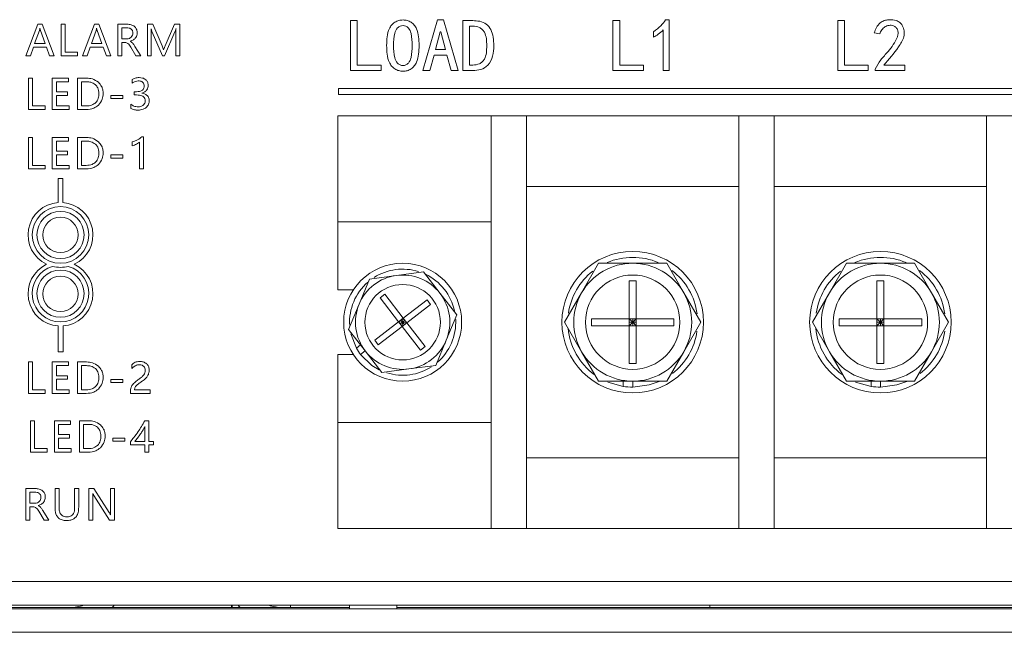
# Model space of a CAD drawing. Header units: millimetres. Extents: x 4100 to 4693, y 1813 to 3018.
# Tile 23 of 29: x 4454 to 4537, y 1979 to 2031. Entities that reach past the tile are written whole.
import ezdxf

# ---------------------------------------------------------------- set-up
doc = ezdxf.new("R2010")
doc.units = ezdxf.units.MM

msp = doc.modelspace()

# ---------------------------------------------------------------- linework, layer by layer
at = {"color": 0, "linetype": 'ByBlock', "lineweight": 5}
for p, q in [((4455.128, 2030.178), (4454.114, 2027.509)), ((4455.495, 2030.178), (4455.128, 2030.178)), ((4456.508, 2027.509), (4455.495, 2030.178)), ((4457.101, 2030.178), (4457.101, 2027.509)), ((4457.444, 2030.178), (4457.101, 2030.178)), ((4457.444, 2027.815), (4457.444, 2030.178)), ((4459.933, 2030.178), (4458.919, 2027.509)), ((4460.3, 2030.178), (4459.933, 2030.178)), ((4461.313, 2027.509), (4460.3, 2030.178)), ((4461.906, 2030.178), (4461.906, 2027.509)), ((4462.716, 2030.178), (4461.906, 2030.178)), ((4462.659, 2029.876), (4462.249, 2029.876)), ((4462.249, 2029.876), (4462.249, 2028.934)), ((4464.409, 2030.178), (4464.409, 2027.509)), ((4464.875, 2030.178), (4464.409, 2030.178)), ((4465.659, 2028.348), (4464.875, 2030.178)), ((4466.714, 2030.178), (4465.915, 2028.356)), ((4467.156, 2030.178), (4466.714, 2030.178)), ((4467.156, 2027.509), (4467.156, 2030.178)), ((4481.639, 2030.493), (4482.21, 2030.493)), ((4481.639, 2026.249), (4481.639, 2030.493)), ((4482.21, 2030.493), (4482.21, 2026.72)), ((4487.77, 2026.249), (4489.011, 2030.543)), ((4489.011, 2030.543), (4489.507, 2030.543)), ((4489.507, 2030.543), (4490.748, 2026.249)), ((4491.145, 2026.249), (4491.145, 2030.493)), ((4491.145, 2030.493), (4491.989, 2030.493)), ((4491.716, 2030.021), (4491.716, 2026.72)), ((4491.989, 2030.021), (4491.716, 2030.021)), ((4503.878, 2026.249), (4503.878, 2030.493)), ((4503.878, 2030.493), (4504.449, 2030.493)), ((4504.449, 2030.493), (4504.449, 2026.72)), ((4508.346, 2030.543), (4508.644, 2030.543)), ((4508.644, 2030.543), (4508.644, 2026.273)), ((4522.941, 2030.493), (4523.512, 2030.493)), ((4522.941, 2026.249), (4522.941, 2030.493)), ((4523.512, 2030.493), (4523.512, 2026.72)), ((4455.257, 2029.651), (4454.858, 2028.541)), ((4455.308, 2029.837), (4455.299, 2029.837)), ((4455.751, 2028.541), (4455.349, 2029.651)), ((4460.061, 2029.651), (4459.663, 2028.541)), ((4460.113, 2029.837), (4460.104, 2029.837)), ((4460.556, 2028.541), (4460.154, 2029.651)), ((4464.72, 2029.802), (4464.731, 2029.802)), ((4464.738, 2027.509), (4464.738, 2029.261)), ((4464.81, 2029.518), (4465.685, 2027.509)), ((4465.876, 2027.509), (4466.753, 2029.533)), ((4466.815, 2029.277), (4466.815, 2027.509)), ((4466.832, 2029.802), (4466.84, 2029.802)), ((4489.234, 2029.55), (4488.837, 2028.036)), ((4489.284, 2029.55), (4489.234, 2029.55)), ((4489.681, 2028.036), (4489.284, 2029.55)), ((4507.329, 2029.078), (4507.329, 2029.55)), ((4508.148, 2026.273), (4508.148, 2029.699)), ((4526.49, 2029.376), (4526.019, 2029.45)), ((4454.494, 2027.509), (4454.75, 2028.24)), ((4454.75, 2028.24), (4455.857, 2028.24)), ((4454.858, 2028.541), (4455.751, 2028.541)), ((4455.857, 2028.24), (4456.129, 2027.509)), ((4459.299, 2027.509), (4459.555, 2028.24)), ((4459.555, 2028.24), (4460.662, 2028.24)), ((4459.663, 2028.541), (4460.556, 2028.541)), ((4460.662, 2028.24), (4460.934, 2027.509)), ((4462.249, 2028.934), (4462.654, 2028.934)), ((4462.249, 2027.509), (4462.249, 2028.632)), ((4462.249, 2028.632), (4462.497, 2028.632)), ((4462.953, 2028.736), (4462.953, 2028.745)), ((4463.001, 2028.25), (4463.442, 2027.509)), ((4463.847, 2027.509), (4463.35, 2028.308)), ((4454.114, 2027.509), (4454.494, 2027.509)), ((4456.129, 2027.509), (4456.508, 2027.509)), ((4457.101, 2027.509), (4458.503, 2027.509)), ((4458.503, 2027.815), (4457.444, 2027.815)), ((4458.503, 2027.509), (4458.503, 2027.815)), ((4458.919, 2027.509), (4459.299, 2027.509)), ((4460.934, 2027.509), (4461.313, 2027.509)), ((4461.906, 2027.509), (4462.249, 2027.509)), ((4463.442, 2027.509), (4463.847, 2027.509)), ((4464.409, 2027.509), (4464.738, 2027.509)), ((4465.685, 2027.509), (4465.876, 2027.509)), ((4465.79, 2028.021), (4465.778, 2028.021)), ((4466.815, 2027.509), (4467.156, 2027.509)), ((4488.713, 2027.564), (4488.365, 2026.249)), ((4489.805, 2027.564), (4488.713, 2027.564)), ((4488.837, 2028.036), (4489.681, 2028.036)), ((4490.153, 2026.249), (4489.805, 2027.564)), ((4482.21, 2026.72), (4484.22, 2026.72)), ((4484.22, 2026.72), (4484.22, 2026.249)), ((4491.716, 2026.72), (4491.989, 2026.72)), ((4504.449, 2026.72), (4506.46, 2026.72)), ((4506.46, 2026.72), (4506.46, 2026.249)), ((4523.512, 2026.72), (4525.522, 2026.72)), ((4525.522, 2026.72), (4525.522, 2026.249)), ((4526.838, 2026.72), (4528.625, 2026.72)), ((4528.625, 2026.72), (4528.625, 2026.273)), ((4484.22, 2026.249), (4481.639, 2026.249)), ((4488.365, 2026.249), (4487.77, 2026.249)), ((4490.748, 2026.249), (4490.153, 2026.249)), ((4491.989, 2026.249), (4491.145, 2026.249)), ((4506.46, 2026.249), (4503.878, 2026.249)), ((4508.644, 2026.273), (4508.148, 2026.273)), ((4525.522, 2026.249), (4522.941, 2026.249)), ((4526.118, 2026.273), (4526.118, 2026.373)), ((4528.625, 2026.273), (4526.118, 2026.273)), ((4454.686, 2025.613), (4454.343, 2025.613)), ((4454.343, 2025.613), (4454.343, 2022.945)), ((4454.686, 2023.25), (4454.686, 2025.613)), ((4456.355, 2025.613), (4456.355, 2022.945)), ((4457.725, 2025.613), (4456.355, 2025.613)), ((4456.698, 2025.307), (4457.725, 2025.307)), ((4456.698, 2024.452), (4456.698, 2025.307)), ((4457.725, 2025.307), (4457.725, 2025.613)), ((4458.496, 2025.613), (4458.496, 2022.945)), ((4459.255, 2025.613), (4458.496, 2025.613)), ((4459.241, 2025.307), (4458.84, 2025.307)), ((4458.84, 2025.307), (4458.84, 2023.25)), ((4463.117, 2025.506), (4463.117, 2025.188)), ((4457.65, 2024.452), (4456.698, 2024.452)), ((4456.698, 2023.25), (4456.698, 2024.147)), ((4456.698, 2024.147), (4457.65, 2024.147)), ((4457.65, 2024.147), (4457.65, 2024.452)), ((4461.307, 2024.132), (4461.307, 2023.871)), ((4462.319, 2024.132), (4461.307, 2024.132)), ((4462.319, 2023.871), (4462.319, 2024.132)), ((4463.282, 2024.462), (4463.282, 2024.183)), ((4463.493, 2024.462), (4463.282, 2024.462)), ((4463.282, 2024.183), (4463.504, 2024.183)), ((4463.947, 2024.336), (4463.947, 2024.343)), ((4593.538, 2024.725), (4480.621, 2024.725)), ((4480.621, 2024.725), (4480.621, 2024.225)), ((4480.621, 2024.225), (4593.538, 2024.225)), ((4455.745, 2023.25), (4454.686, 2023.25)), ((4455.745, 2022.945), (4455.745, 2023.25)), ((4457.785, 2023.25), (4456.698, 2023.25)), ((4457.785, 2022.945), (4457.785, 2023.25)), ((4458.84, 2023.25), (4459.226, 2023.25)), ((4461.307, 2023.871), (4462.319, 2023.871)), ((4463.014, 2023.391), (4463.014, 2023.041)), ((4454.343, 2022.945), (4455.745, 2022.945)), ((4456.355, 2022.945), (4457.785, 2022.945)), ((4458.496, 2022.945), (4459.228, 2022.945)), ((4480.553, 2013.412), (4480.553, 2022.412)), ((4480.553, 2022.412), (4496.553, 2022.412)), ((4496.553, 2022.412), (4493.553, 2022.412)), ((4493.553, 1987.412), (4493.553, 2022.412)), ((4496.553, 1987.412), (4496.553, 2022.412)), ((4496.553, 2022.412), (4514.553, 2022.412)), ((4517.553, 2022.412), (4514.553, 2022.412)), ((4514.553, 1987.412), (4514.553, 2022.412)), ((4517.553, 1987.412), (4517.553, 2022.412)), ((4517.553, 2022.412), (4535.553, 2022.412)), ((4538.553, 2022.412), (4535.553, 2022.412)), ((4535.553, 1987.412), (4535.553, 2022.412)), ((4454.686, 2020.575), (4454.343, 2020.575)), ((4454.343, 2020.575), (4454.343, 2017.907)), ((4454.686, 2018.212), (4454.686, 2020.575)), ((4457.725, 2020.575), (4456.355, 2020.575)), ((4456.355, 2020.575), (4456.355, 2017.907)), ((4456.698, 2020.269), (4457.725, 2020.269)), ((4456.698, 2019.414), (4456.698, 2020.269)), ((4457.725, 2020.269), (4457.725, 2020.575)), ((4458.496, 2020.575), (4458.496, 2017.907)), ((4459.255, 2020.575), (4458.496, 2020.575)), ((4459.241, 2020.269), (4458.84, 2020.269)), ((4458.84, 2020.269), (4458.84, 2018.212)), ((4463.133, 2020.204), (4463.133, 2019.874)), ((4463.747, 2020.189), (4463.747, 2017.907)), ((4464.08, 2020.634), (4463.954, 2020.634)), ((4464.08, 2017.907), (4464.08, 2020.634)), ((4457.65, 2019.414), (4456.698, 2019.414)), ((4456.698, 2018.212), (4456.698, 2019.109)), ((4456.698, 2019.109), (4457.65, 2019.109)), ((4457.65, 2019.109), (4457.65, 2019.414)), ((4461.307, 2019.094), (4461.307, 2018.833)), ((4462.319, 2019.094), (4461.307, 2019.094)), ((4462.319, 2018.833), (4462.319, 2019.094)), ((4455.745, 2018.212), (4454.686, 2018.212)), ((4455.745, 2017.907), (4455.745, 2018.212)), ((4457.785, 2018.212), (4456.698, 2018.212)), ((4457.785, 2017.907), (4457.785, 2018.212)), ((4458.84, 2018.212), (4459.226, 2018.212)), ((4461.307, 2018.833), (4462.319, 2018.833)), ((4454.343, 2017.907), (4455.745, 2017.907)), ((4456.355, 2017.907), (4457.785, 2017.907)), ((4458.496, 2017.907), (4459.228, 2017.907)), ((4463.747, 2017.907), (4464.08, 2017.907)), ((4456.842, 2017.104), (4456.842, 2015.054)), ((4457.242, 2017.104), (4456.842, 2017.104)), ((4457.242, 2015.055), (4457.242, 2017.104)), ((4514.553, 2016.412), (4496.553, 2016.412)), ((4535.553, 2016.412), (4517.553, 2016.412)), ((4493.553, 2013.412), (4480.553, 2013.412)), ((4480.553, 2007.662), (4480.553, 2013.412)), ((4493.553, 2013.412), (4493.553, 1996.412)), ((4501.223, 2007.412), (4502.666, 2009.912)), ((4502.666, 2009.912), (4505.553, 2009.912)), ((4505.553, 2009.912), (4508.44, 2009.912)), ((4508.44, 2009.912), (4509.883, 2007.412)), ((4522.223, 2007.412), (4523.666, 2009.912)), ((4523.666, 2009.912), (4526.553, 2009.912)), ((4526.553, 2009.912), (4529.44, 2009.912)), ((4529.44, 2009.912), (4530.883, 2007.412)), ((4485.522, 2008.876), (4487.811, 2009.183)), ((4487.811, 2009.183), (4489.221, 2007.353)), ((4482.354, 2006.434), (4483.233, 2008.57)), ((4483.233, 2008.57), (4485.522, 2008.876)), ((4505.253, 2008.412), (4505.853, 2008.412)), ((4505.253, 2005.212), (4505.253, 2008.412)), ((4505.853, 2008.412), (4505.853, 2005.212)), ((4526.253, 2008.412), (4526.853, 2008.412)), ((4526.253, 2005.212), (4526.253, 2008.412)), ((4526.853, 2008.412), (4526.853, 2005.212)), ((4481.877, 2007.662), (4480.553, 2007.662)), ((4489.221, 2007.353), (4490.631, 2005.524)), ((4499.78, 2004.912), (4501.223, 2007.412)), ((4509.883, 2007.412), (4511.327, 2004.912)), ((4520.78, 2004.912), (4522.223, 2007.412)), ((4530.883, 2007.412), (4532.327, 2004.912)), ((4484.146, 2006.977), (4484.542, 2007.282)), ((4485.702, 2004.957), (4484.146, 2006.977)), ((4484.542, 2007.282), (4486.098, 2005.262)), ((4486.098, 2005.262), (4488.118, 2006.819)), ((4488.118, 2006.819), (4488.423, 2006.423)), ((4481.475, 2004.299), (4482.354, 2006.434)), ((4488.423, 2006.423), (4486.404, 2004.866)), ((4483.683, 2003.4), (4485.702, 2004.957)), ((4486.098, 2005.262), (4485.702, 2004.957)), ((4485.702, 2004.957), (4486.008, 2004.561)), ((4485.702, 2004.957), (4486.053, 2004.912)), ((4485.855, 2004.759), (4486.053, 2004.912)), ((4486.053, 2004.912), (4485.9, 2005.11)), ((4486.053, 2004.912), (4486.008, 2004.561)), ((4486.008, 2004.561), (4486.404, 2004.866)), ((4486.053, 2004.912), (4486.098, 2005.262)), ((4486.053, 2004.912), (4486.251, 2005.064)), ((4486.053, 2004.912), (4486.404, 2004.866)), ((4486.206, 2004.714), (4486.053, 2004.912)), ((4486.404, 2004.866), (4486.098, 2005.262)), ((4486.404, 2004.866), (4487.96, 2002.846)), ((4490.631, 2005.524), (4489.752, 2003.389)), ((4501.223, 2002.412), (4499.78, 2004.912)), ((4502.053, 2005.212), (4505.253, 2005.212)), ((4502.053, 2004.612), (4502.053, 2005.212)), ((4505.853, 2005.212), (4505.253, 2005.212)), ((4505.253, 2005.212), (4505.253, 2004.612)), ((4505.553, 2004.912), (4505.253, 2005.212)), ((4505.253, 2004.612), (4505.553, 2004.912)), ((4505.553, 2004.912), (4505.253, 2004.912)), ((4505.553, 2004.912), (4505.853, 2005.212)), ((4505.553, 2004.912), (4505.553, 2005.212)), ((4505.553, 2004.612), (4505.553, 2004.912)), ((4505.553, 2004.912), (4505.853, 2004.612)), ((4505.853, 2004.912), (4505.553, 2004.912)), ((4505.853, 2004.612), (4505.853, 2005.212)), ((4505.853, 2005.212), (4509.053, 2005.212)), ((4509.053, 2005.212), (4509.053, 2004.612)), ((4511.327, 2004.912), (4509.883, 2002.412)), ((4522.223, 2002.412), (4520.78, 2004.912)), ((4523.053, 2004.612), (4523.053, 2005.212)), ((4523.053, 2005.212), (4526.253, 2005.212)), ((4526.853, 2005.212), (4526.253, 2005.212)), ((4526.253, 2005.212), (4526.253, 2004.612)), ((4526.553, 2004.912), (4526.253, 2005.212)), ((4526.553, 2004.912), (4526.253, 2004.912)), ((4526.253, 2004.612), (4526.553, 2004.912)), ((4526.553, 2004.912), (4526.853, 2005.212)), ((4526.553, 2004.912), (4526.553, 2005.212)), ((4526.553, 2004.612), (4526.553, 2004.912)), ((4526.553, 2004.912), (4526.853, 2004.612)), ((4526.853, 2004.912), (4526.553, 2004.912)), ((4526.853, 2004.612), (4526.853, 2005.212)), ((4526.853, 2005.212), (4530.053, 2005.212)), ((4530.053, 2005.212), (4530.053, 2004.612)), ((4532.327, 2004.912), (4530.883, 2002.412)), ((4456.863, 2004.593), (4456.863, 2002.396)), ((4457.263, 2002.396), (4457.263, 2004.595)), ((4482.885, 2002.47), (4481.475, 2004.299)), ((4486.008, 2004.561), (4483.988, 2003.004)), ((4487.564, 2002.541), (4486.008, 2004.561)), ((4505.253, 2004.612), (4502.053, 2004.612)), ((4505.253, 2001.412), (4505.253, 2004.612)), ((4505.253, 2004.612), (4505.853, 2004.612)), ((4509.053, 2004.612), (4505.853, 2004.612)), ((4505.853, 2004.612), (4505.853, 2001.412)), ((4526.253, 2004.612), (4523.053, 2004.612)), ((4526.253, 2004.612), (4526.853, 2004.612)), ((4526.253, 2001.412), (4526.253, 2004.612)), ((4530.053, 2004.612), (4526.853, 2004.612)), ((4526.853, 2004.612), (4526.853, 2001.412)), ((4481.662, 2003.929), (4482.129, 2002.708)), ((4483.988, 2003.004), (4483.683, 2003.4)), ((4489.752, 2003.389), (4488.873, 2001.253)), ((4456.863, 2002.396), (4457.263, 2002.396)), ((4482.129, 2002.708), (4482.488, 2002.985)), ((4482.885, 2002.47), (4482.489, 2002.164)), ((4484.295, 2000.641), (4482.885, 2002.47)), ((4487.96, 2002.846), (4487.564, 2002.541)), ((4502.666, 1999.912), (4501.223, 2002.412)), ((4509.883, 2002.412), (4508.44, 1999.912)), ((4523.666, 1999.912), (4522.223, 2002.412)), ((4530.883, 2002.412), (4529.44, 1999.912)), ((4454.686, 2001.538), (4454.343, 2001.538)), ((4454.343, 2001.538), (4454.343, 1998.869)), ((4454.686, 1999.175), (4454.686, 2001.538)), ((4457.725, 2001.538), (4456.355, 2001.538)), ((4456.355, 2001.538), (4456.355, 1998.869)), ((4457.725, 2001.231), (4457.725, 2001.538)), ((4459.255, 2001.538), (4458.496, 2001.538)), ((4458.496, 2001.538), (4458.496, 1998.869)), ((4480.553, 2002.162), (4481.877, 2002.162)), ((4480.553, 1996.412), (4480.553, 2002.162)), ((4456.698, 2001.231), (4457.725, 2001.231)), ((4456.698, 2000.377), (4456.698, 2001.231)), ((4459.241, 2001.231), (4458.84, 2001.231)), ((4458.84, 2001.231), (4458.84, 1999.175)), ((4463.081, 2001.302), (4463.081, 2000.974)), ((4486.584, 2000.947), (4484.295, 2000.641)), ((4488.873, 2001.253), (4486.584, 2000.947)), ((4505.853, 2001.412), (4505.253, 2001.412)), ((4526.853, 2001.412), (4526.253, 2001.412)), ((4457.65, 2000.377), (4456.698, 2000.377)), ((4456.698, 2000.072), (4457.65, 2000.072)), ((4456.698, 1999.175), (4456.698, 2000.072)), ((4457.65, 2000.072), (4457.65, 2000.377)), ((4462.319, 2000.057), (4461.307, 2000.057)), ((4461.307, 2000.057), (4461.307, 1999.796)), ((4461.307, 1999.796), (4462.319, 1999.796)), ((4462.319, 1999.796), (4462.319, 2000.057)), ((4505.553, 1999.912), (4502.666, 1999.912)), ((4503.452, 1999.829), (4504.753, 1999.47)), ((4504.753, 1999.47), (4504.753, 1999.912)), ((4505.553, 1999.912), (4505.553, 1999.412)), ((4508.44, 1999.912), (4505.553, 1999.912)), ((4526.553, 1999.912), (4523.666, 1999.912)), ((4524.452, 1999.829), (4525.753, 1999.47)), ((4525.753, 1999.47), (4525.753, 1999.912)), ((4526.553, 1999.912), (4526.553, 1999.412)), ((4529.44, 1999.912), (4526.553, 1999.912)), ((4455.745, 1999.175), (4454.686, 1999.175)), ((4455.745, 1998.869), (4455.745, 1999.175)), ((4457.785, 1999.175), (4456.698, 1999.175)), ((4457.785, 1998.869), (4457.785, 1999.175)), ((4458.84, 1999.175), (4459.226, 1999.175)), ((4462.973, 1999.002), (4462.973, 1998.869)), ((4464.645, 1999.169), (4463.323, 1999.169)), ((4464.645, 1998.869), (4464.645, 1999.169)), ((4454.343, 1998.869), (4455.745, 1998.869)), ((4456.355, 1998.869), (4457.785, 1998.869)), ((4458.496, 1998.869), (4459.228, 1998.869)), ((4462.973, 1998.869), (4464.645, 1998.869)), ((4454.514, 1996.555), (4454.514, 1993.887)), ((4454.858, 1996.555), (4454.514, 1996.555)), ((4454.858, 1994.192), (4454.858, 1996.555)), ((4457.897, 1996.555), (4456.527, 1996.555)), ((4456.527, 1996.555), (4456.527, 1993.887)), ((4457.897, 1996.249), (4457.897, 1996.555)), ((4458.668, 1996.555), (4458.668, 1993.887)), ((4459.427, 1996.555), (4458.668, 1996.555)), ((4464.537, 1996.555), (4464.189, 1996.555)), ((4464.537, 1994.793), (4464.537, 1996.555)), ((4456.87, 1996.249), (4457.897, 1996.249)), ((4456.87, 1995.394), (4456.87, 1996.249)), ((4459.413, 1996.249), (4459.012, 1996.249)), ((4459.012, 1996.249), (4459.012, 1994.192)), ((4464.211, 1994.793), (4464.211, 1996.064)), ((4480.553, 1996.412), (4493.553, 1996.412)), ((4480.553, 1987.412), (4480.553, 1996.412)), ((4457.821, 1995.394), (4456.87, 1995.394)), ((4456.87, 1995.089), (4457.821, 1995.089)), ((4456.87, 1994.192), (4456.87, 1995.089)), ((4457.821, 1995.089), (4457.821, 1995.394)), ((4461.479, 1995.074), (4461.479, 1994.813)), ((4462.49, 1995.074), (4461.479, 1995.074)), ((4461.479, 1994.813), (4462.49, 1994.813)), ((4462.49, 1994.813), (4462.49, 1995.074)), ((4463.347, 1994.793), (4464.211, 1994.793)), ((4464.935, 1994.793), (4464.537, 1994.793)), ((4464.935, 1994.514), (4464.935, 1994.793)), ((4455.917, 1994.192), (4454.858, 1994.192)), ((4455.917, 1993.887), (4455.917, 1994.192)), ((4457.957, 1994.192), (4456.87, 1994.192)), ((4457.957, 1993.887), (4457.957, 1994.192)), ((4459.012, 1994.192), (4459.398, 1994.192)), ((4462.97, 1994.778), (4462.97, 1994.514)), ((4462.97, 1994.514), (4464.211, 1994.514)), ((4464.211, 1994.514), (4464.211, 1993.887)), ((4464.537, 1994.514), (4464.935, 1994.514)), ((4464.537, 1993.887), (4464.537, 1994.514)), ((4454.514, 1993.887), (4455.917, 1993.887)), ((4456.527, 1993.887), (4457.957, 1993.887)), ((4458.668, 1993.887), (4459.399, 1993.887)), ((4464.211, 1993.887), (4464.537, 1993.887)), ((4496.553, 1993.412), (4514.553, 1993.412)), ((4517.553, 1993.412), (4535.553, 1993.412)), ((4454.925, 1990.802), (4454.114, 1990.802)), ((4454.114, 1990.802), (4454.114, 1988.133)), ((4456.585, 1990.802), (4456.585, 1989.181)), ((4456.929, 1990.802), (4456.585, 1990.802)), ((4456.929, 1989.196), (4456.929, 1990.802)), ((4458.246, 1990.802), (4458.246, 1989.171)), ((4458.589, 1990.802), (4458.246, 1990.802)), ((4458.589, 1989.221), (4458.589, 1990.802)), ((4459.451, 1990.802), (4459.451, 1988.133)), ((4459.882, 1990.802), (4459.451, 1990.802)), ((4461.183, 1988.762), (4459.882, 1990.802)), ((4461.623, 1990.802), (4461.283, 1990.802)), ((4461.283, 1990.802), (4461.283, 1988.967)), ((4461.623, 1988.133), (4461.623, 1990.802)), ((4454.868, 1990.5), (4454.458, 1990.5)), ((4454.458, 1990.5), (4454.458, 1989.558)), ((4459.777, 1990.383), (4459.787, 1990.383)), ((4459.791, 1988.133), (4459.791, 1990.009)), ((4459.878, 1990.209), (4461.216, 1988.133)), ((4454.458, 1989.558), (4454.863, 1989.558)), ((4454.458, 1989.256), (4454.705, 1989.256)), ((4454.458, 1988.133), (4454.458, 1989.256)), ((4455.162, 1989.36), (4455.162, 1989.369)), ((4454.114, 1988.133), (4454.458, 1988.133)), ((4455.21, 1988.874), (4455.651, 1988.133)), ((4456.056, 1988.133), (4455.559, 1988.932)), ((4455.651, 1988.133), (4456.056, 1988.133)), ((4459.451, 1988.133), (4459.791, 1988.133)), ((4461.216, 1988.133), (4461.623, 1988.133)), ((4461.3, 1988.578), (4461.293, 1988.578)), ((4480.553, 1987.412), (4496.553, 1987.412)), ((4496.553, 1987.412), (4493.553, 1987.412)), ((4514.553, 1987.412), (4496.553, 1987.412)), ((4517.553, 1987.412), (4514.553, 1987.412)), ((4535.553, 1987.412), (4517.553, 1987.412)), ((4538.553, 1987.412), (4535.553, 1987.412)), ((4180.553, 1982.912), (4616.553, 1982.912)), ((4616.553, 1980.912), (4180.553, 1980.912)), ((4180.553, 1980.612), (4616.553, 1980.612)), ((4481.553, 1980.712), (4315.553, 1980.712)), ((4471.61, 1980.912), (4471.61, 1980.712)), ((4476.553, 1980.912), (4476.553, 1980.712)), ((4481.553, 1980.912), (4481.553, 1980.612)), ((4485.553, 1980.612), (4485.553, 1980.912)), ((4614.853, 1980.712), (4485.553, 1980.712)), ((4512.103, 1980.712), (4512.103, 1980.912)), ((4616.553, 1978.612), (4180.553, 1978.612))]:
    msp.add_line(p, q, dxfattribs=at)
at = {"color": 0, "linetype": 'ByBlock', "lineweight": 5, "flags": 128}
for points in [[(4482.489, 2002.164), (4483.432, 2001.254), (4484.069, 2000.873)], [(4505.553, 1999.412), (4506.944, 1999.59), (4507.803, 1999.893)], [(4526.553, 1999.412), (4527.944, 1999.59), (4528.803, 1999.893)]]:
    msp.add_lwpolyline(points, dxfattribs=at)
at = {"color": 0, "linetype": 'ByBlock', "lineweight": 5}
for centre, radius in [((4457.047, 2012.312), 2.4), ((4457.047, 2012.312), 2), ((4457.047, 2012.312), 1.5), ((4505.553, 2004.912), 6), ((4526.553, 2004.912), 6), ((4486.053, 2004.912), 5), ((4457.047, 2007.337), 2), ((4457.047, 2007.312), 1.5), ((4505.553, 2004.912), 4), ((4526.553, 2004.912), 4), ((4486.053, 2004.912), 3.2)]:
    msp.add_circle(centre, radius, dxfattribs=at)
for centre, radius, start, end in [((4457.047, 2012.312), 2.75, 94.27167, 244.75312), ((4457.047, 2012.312), 2.75, 295.24688, 85.93036), ((4457.047, 2007.337), 2.75, 115.24688, 266.15861), ((4457.047, 2007.337), 2.75, 274.50004, 64.75312), ((4505.553, 2004.912), 5, 90, 150), ((4505.553, 2004.912), 5.5, 66.78673, 113.29214), ((4505.553, 2004.912), 5, 30, 90), ((4526.553, 2004.912), 5, 90, 150), ((4526.553, 2004.912), 5.5, 66.78673, 113.29214), ((4526.553, 2004.912), 5, 30, 90), ((4457.047, 2007.337), 2.4, 106.0762, 73.9238), ((4457.047, 2012.312), 2.75, 256.01477, 283.98523), ((4486.053, 2004.912), 4.5, 72.571, 122.52843), ((4486.053, 2004.912), 4.5, 12.13267, 64.71796), ((4505.553, 2004.912), 5.5, 128.07069, 172.04082), ((4505.553, 2004.912), 5.5, 7.36181, 52.86342), ((4526.553, 2004.912), 5.5, 128.07069, 172.04082), ((4526.553, 2004.912), 5.5, 7.36181, 52.86342), ((4486.053, 2004.912), 4.5, 131.04919, 183.50201), ((4486.053, 2004.912), 4, 97.6229, 157.6229), ((4486.053, 2004.912), 4, 37.6229, 97.6229), ((4486.053, 2004.912), 4, 337.6229, 37.6229), ((4505.553, 2004.912), 5, 150, 210), ((4505.553, 2004.912), 5, 330, 30), ((4526.553, 2004.912), 5, 150, 210), ((4526.553, 2004.912), 5, 330, 30), ((4486.053, 2004.912), 4, 157.6229, 217.6229), ((4486.053, 2004.912), 4.5, 310.92843, 2.87348), ((4505.553, 2004.912), 5.5, 185.40885, 233.73218), ((4505.553, 2004.912), 5.5, 307.7815, 351.96617), ((4526.553, 2004.912), 5.5, 185.40885, 233.73218), ((4526.553, 2004.912), 5.5, 307.7815, 351.96617), ((4486.053, 2004.912), 4, 277.6229, 337.6229), ((4486.053, 2004.912), 4.5, 209.31779, 217.6229), ((4486.053, 2004.912), 4, 217.6229, 277.6229), ((4505.553, 2004.912), 5, 210, 270), ((4505.553, 2004.912), 5, 270, 330), ((4526.553, 2004.912), 5, 210, 270), ((4526.553, 2004.912), 5, 270, 330), ((4486.053, 2004.912), 4.5, 252.7041, 302.94017), ((4505.553, 2004.912), 5.5, 261.6364, 270), ((4526.553, 2004.912), 5.5, 261.6364, 270), ((4457.853, 1984.212), 3.5, 270, 289.46295), ((4457.853, 1984.212), 5, 315.573, 318.70013), ((4471.893, 1980.933), 0.359, 183.48635, 218.11753), ((4475.853, 1984.212), 5, 221.29987, 224.427), ((4475.853, 1984.212), 3.5, 250.53705, 270)]:
    msp.add_arc(centre, radius, start, end, dxfattribs=at)
for points, knots in [([(4463.049, 2029.759), (4463.022, 2029.779), (4462.965, 2029.822), (4462.832, 2029.867), (4462.727, 2029.873), (4462.659, 2029.876)], [0, 0, 0, 0, 0.244943, 0.511082, 1, 1, 1, 1]), ([(4463.324, 2029.99), (4463.227, 2030.05), (4463.041, 2030.166), (4462.822, 2030.174), (4462.716, 2030.178)], [0, 0, 0, 0, 0.518755, 1, 1, 1, 1]), ([(4463.544, 2029.464), (4463.541, 2029.524), (4463.535, 2029.637), (4463.474, 2029.828), (4463.381, 2029.929), (4463.324, 2029.99)], [0, 0, 0, 0, 0.303888, 0.580647, 1, 1, 1, 1]), ([(4484.692, 2028.383), (4484.705, 2028.879), (4484.721, 2029.5), (4485.104, 2030.126), (4485.38, 2030.369), (4485.718, 2030.52), (4485.961, 2030.535), (4486.082, 2030.543)], [0, 0, 0, 0, 0.498982, 0.624271, 0.749515, 0.874666, 1, 1, 1, 1]), ([(4486.082, 2030.071), (4485.996, 2030.06), (4485.822, 2030.038), (4485.54, 2029.82), (4485.282, 2029.253), (4485.285, 2028.732), (4485.288, 2028.383)], [0, 0, 0, 0, 0.12479, 0.249939, 0.498148, 1, 1, 1, 1]), ([(4486.082, 2030.543), (4486.203, 2030.535), (4486.444, 2030.52), (4486.781, 2030.369), (4487.051, 2030.123), (4487.421, 2029.493), (4487.436, 2028.876), (4487.447, 2028.383)], [0, 0, 0, 0, 0.1252973, 0.2504135, 0.3756026, 0.5008782, 1, 1, 1, 1]), ([(4486.851, 2028.383), (4486.853, 2028.728), (4486.855, 2029.245), (4486.617, 2029.817), (4486.34, 2030.038), (4486.168, 2030.06), (4486.082, 2030.071)], [0, 0, 0, 0, 0.501886, 0.750204, 0.875265, 1, 1, 1, 1]), ([(4491.989, 2030.493), (4492.189, 2030.483), (4492.589, 2030.463), (4493.159, 2030.23), (4493.733, 2029.533), (4493.758, 2028.843), (4493.776, 2028.358)], [0, 0, 0, 0, 0.187599, 0.374481, 0.560816, 1, 1, 1, 1]), ([(4493.181, 2028.358), (4493.172, 2028.763), (4493.161, 2029.269), (4492.813, 2029.751), (4492.485, 2029.979), (4492.187, 2030.004), (4491.989, 2030.021)], [0, 0, 0, 0, 0.499241, 0.624711, 0.750195, 1, 1, 1, 1]), ([(4507.329, 2029.55), (4507.543, 2029.71), (4507.927, 2029.996), (4508.218, 2030.376), (4508.346, 2030.543)], [0, 0, 0, 0, 0.5599233, 1, 1, 1, 1]), ([(4526.019, 2029.45), (4526.079, 2029.606), (4526.2, 2029.917), (4526.493, 2030.288), (4526.869, 2030.514), (4527.129, 2030.549), (4527.26, 2030.567)], [0, 0, 0, 0, 0.280598, 0.560156, 0.780014, 1, 1, 1, 1]), ([(4526.118, 2026.373), (4526.26, 2026.644), (4526.549, 2027.193), (4527.175, 2027.801), (4527.649, 2028.449), (4527.959, 2028.954), (4528.061, 2029.376), (4528.038, 2029.662), (4527.89, 2029.907), (4527.631, 2030.093), (4527.274, 2030.114), (4526.925, 2029.973), (4526.637, 2029.722), (4526.539, 2029.491), (4526.49, 2029.376)], [0, 0, 0, 0, 0.154269, 0.312874, 0.437523, 0.561789, 0.608948, 0.655934, 0.702829, 0.749785, 0.811975, 0.874604, 0.937207, 1, 1, 1, 1]), ([(4527.26, 2030.567), (4527.482, 2030.568), (4527.817, 2030.569), (4528.202, 2030.341), (4528.453, 2030.047), (4528.599, 2029.619), (4528.538, 2028.951), (4527.914, 2027.952), (4527.269, 2027.213), (4526.838, 2026.72)], [0, 0, 0, 0, 0.124204, 0.186805, 0.24929, 0.342627, 0.436319, 0.623645, 1, 1, 1, 1]), ([(4455.299, 2029.837), (4455.293, 2029.797), (4455.283, 2029.734), (4455.264, 2029.673), (4455.257, 2029.651)], [0, 0, 0, 0, 0.6284728, 1, 1, 1, 1]), ([(4455.349, 2029.651), (4455.341, 2029.679), (4455.324, 2029.74), (4455.314, 2029.803), (4455.308, 2029.837)], [0, 0, 0, 0, 0.459015, 1, 1, 1, 1]), ([(4460.104, 2029.837), (4460.098, 2029.797), (4460.088, 2029.734), (4460.069, 2029.673), (4460.061, 2029.651)], [0, 0, 0, 0, 0.628473, 1, 1, 1, 1]), ([(4460.154, 2029.651), (4460.146, 2029.679), (4460.129, 2029.74), (4460.119, 2029.803), (4460.113, 2029.837)], [0, 0, 0, 0, 0.459015, 1, 1, 1, 1]), ([(4462.654, 2028.934), (4462.736, 2028.94), (4462.878, 2028.95), (4462.989, 2029.036), (4463.036, 2029.072)], [0, 0, 0, 0, 0.5793373, 1, 1, 1, 1]), ([(4462.953, 2028.745), (4463.052, 2028.779), (4463.235, 2028.842), (4463.431, 2029.027), (4463.53, 2029.243), (4463.539, 2029.388), (4463.544, 2029.464)], [0, 0, 0, 0, 0.307192, 0.570685, 0.77501, 1, 1, 1, 1]), ([(4463.036, 2029.072), (4463.083, 2029.129), (4463.17, 2029.235), (4463.179, 2029.371), (4463.183, 2029.433)], [0, 0, 0, 0, 0.543508, 1, 1, 1, 1]), ([(4463.183, 2029.433), (4463.181, 2029.47), (4463.178, 2029.54), (4463.141, 2029.658), (4463.084, 2029.721), (4463.049, 2029.759)], [0, 0, 0, 0, 0.304334, 0.581321, 1, 1, 1, 1]), ([(4464.738, 2029.261), (4464.737, 2029.376), (4464.737, 2029.557), (4464.725, 2029.737), (4464.72, 2029.802)], [0, 0, 0, 0, 0.637098, 1, 1, 1, 1]), ([(4464.731, 2029.802), (4464.745, 2029.736), (4464.766, 2029.64), (4464.799, 2029.547), (4464.81, 2029.518)], [0, 0, 0, 0, 0.6813147, 1, 1, 1, 1]), ([(4466.753, 2029.533), (4466.768, 2029.574), (4466.8, 2029.662), (4466.821, 2029.753), (4466.832, 2029.802)], [0, 0, 0, 0, 0.459167, 1, 1, 1, 1]), ([(4466.84, 2029.802), (4466.832, 2029.697), (4466.818, 2029.522), (4466.816, 2029.347), (4466.815, 2029.277)], [0, 0, 0, 0, 0.601434, 1, 1, 1, 1]), ([(4508.148, 2029.699), (4508.005, 2029.57), (4507.749, 2029.339), (4507.457, 2029.158), (4507.329, 2029.078)], [0, 0, 0, 0, 0.559841, 1, 1, 1, 1]), ([(4462.497, 2028.632), (4462.551, 2028.629), (4462.645, 2028.622), (4462.725, 2028.573), (4462.759, 2028.553)], [0, 0, 0, 0, 0.573884, 1, 1, 1, 1]), ([(4462.759, 2028.553), (4462.805, 2028.509), (4462.899, 2028.42), (4462.966, 2028.308), (4463.001, 2028.25)], [0, 0, 0, 0, 0.480974, 1, 1, 1, 1]), ([(4463.143, 2028.603), (4463.111, 2028.633), (4463.055, 2028.687), (4462.984, 2028.721), (4462.953, 2028.736)], [0, 0, 0, 0, 0.5576029, 1, 1, 1, 1]), ([(4463.35, 2028.308), (4463.309, 2028.375), (4463.247, 2028.478), (4463.17, 2028.57), (4463.143, 2028.603)], [0, 0, 0, 0, 0.647527, 1, 1, 1, 1]), ([(4465.778, 2028.021), (4465.762, 2028.075), (4465.728, 2028.186), (4465.683, 2028.293), (4465.659, 2028.348)], [0, 0, 0, 0, 0.483447, 1, 1, 1, 1]), ([(4465.915, 2028.356), (4465.896, 2028.306), (4465.853, 2028.195), (4465.812, 2028.083), (4465.79, 2028.021)], [0, 0, 0, 0, 0.445029, 1, 1, 1, 1]), ([(4486.082, 2026.199), (4485.96, 2026.207), (4485.716, 2026.223), (4485.376, 2026.379), (4485.103, 2026.627), (4484.724, 2027.261), (4484.706, 2027.885), (4484.692, 2028.383)], [0, 0, 0, 0, 0.125331, 0.250454, 0.375688, 0.500998, 1, 1, 1, 1]), ([(4485.288, 2028.383), (4485.286, 2028.031), (4485.284, 2027.505), (4485.541, 2026.933), (4485.82, 2026.706), (4485.995, 2026.682), (4486.082, 2026.671)], [0, 0, 0, 0, 0.501768, 0.750148, 0.875248, 1, 1, 1, 1]), ([(4486.082, 2026.671), (4486.169, 2026.682), (4486.343, 2026.705), (4486.617, 2026.937), (4486.853, 2027.513), (4486.852, 2028.034), (4486.851, 2028.383)], [0, 0, 0, 0, 0.124698, 0.249711, 0.498195, 1, 1, 1, 1]), ([(4487.447, 2028.383), (4487.434, 2027.888), (4487.419, 2027.268), (4487.052, 2026.631), (4486.784, 2026.378), (4486.446, 2026.223), (4486.204, 2026.207), (4486.082, 2026.199)], [0, 0, 0, 0, 0.499139, 0.624435, 0.749618, 0.874706, 1, 1, 1, 1]), ([(4493.776, 2028.358), (4493.766, 2028.063), (4493.745, 2027.474), (4493.368, 2026.698), (4492.686, 2026.3), (4492.222, 2026.266), (4491.989, 2026.249)], [0, 0, 0, 0, 0.2812951, 0.5595858, 0.7794017, 1, 1, 1, 1]), ([(4491.989, 2026.72), (4492.185, 2026.736), (4492.48, 2026.761), (4492.811, 2026.979), (4493.165, 2027.452), (4493.174, 2027.956), (4493.181, 2028.358)], [0, 0, 0, 0, 0.249924, 0.375406, 0.500838, 1, 1, 1, 1]), ([(4460.009, 2025.055), (4459.885, 2025.136), (4459.651, 2025.288), (4459.372, 2025.301), (4459.241, 2025.307)], [0, 0, 0, 0, 0.529726, 1, 1, 1, 1]), ([(4460.26, 2025.26), (4460.096, 2025.373), (4459.791, 2025.582), (4459.424, 2025.603), (4459.255, 2025.613)], [0, 0, 0, 0, 0.541284, 1, 1, 1, 1]), ([(4460.301, 2024.304), (4460.297, 2024.391), (4460.289, 2024.555), (4460.212, 2024.827), (4460.084, 2024.97), (4460.009, 2025.055)], [0, 0, 0, 0, 0.315203, 0.594905, 1, 1, 1, 1]), ([(4460.661, 2024.312), (4460.656, 2024.417), (4460.645, 2024.62), (4460.533, 2024.962), (4460.363, 2025.148), (4460.26, 2025.26)], [0, 0, 0, 0, 0.298046, 0.573668, 1, 1, 1, 1]), ([(4463.727, 2025.658), (4463.603, 2025.651), (4463.39, 2025.639), (4463.198, 2025.545), (4463.117, 2025.506)], [0, 0, 0, 0, 0.5776237, 1, 1, 1, 1]), ([(4463.117, 2025.188), (4463.21, 2025.248), (4463.371, 2025.354), (4463.562, 2025.37), (4463.644, 2025.377)], [0, 0, 0, 0, 0.572575, 1, 1, 1, 1]), ([(4464.134, 2024.938), (4464.13, 2024.883), (4464.124, 2024.78), (4464.052, 2024.642), (4463.922, 2024.536), (4463.729, 2024.471), (4463.577, 2024.465), (4463.493, 2024.462)], [0, 0, 0, 0, 0.179275, 0.33851, 0.50002, 0.721925, 1, 1, 1, 1]), ([(4463.644, 2025.377), (4463.7, 2025.375), (4463.802, 2025.37), (4463.94, 2025.325), (4464.051, 2025.24), (4464.124, 2025.104), (4464.13, 2024.996), (4464.134, 2024.938)], [0, 0, 0, 0, 0.221606, 0.407164, 0.57214, 0.768804, 1, 1, 1, 1]), ([(4464.272, 2025.479), (4464.185, 2025.536), (4464.018, 2025.645), (4463.82, 2025.653), (4463.727, 2025.658)], [0, 0, 0, 0, 0.527845, 1, 1, 1, 1]), ([(4463.947, 2024.343), (4464.036, 2024.375), (4464.202, 2024.433), (4464.378, 2024.607), (4464.467, 2024.809), (4464.475, 2024.945), (4464.479, 2025.017)], [0, 0, 0, 0, 0.301237, 0.563373, 0.770172, 1, 1, 1, 1]), ([(4464.479, 2025.017), (4464.476, 2025.067), (4464.47, 2025.166), (4464.411, 2025.333), (4464.325, 2025.424), (4464.272, 2025.479)], [0, 0, 0, 0, 0.291277, 0.564972, 1, 1, 1, 1]), ([(4460.017, 2023.527), (4460.065, 2023.582), (4460.164, 2023.695), (4460.278, 2023.959), (4460.292, 2024.17), (4460.301, 2024.304)], [0, 0, 0, 0, 0.2598908, 0.5277546, 1, 1, 1, 1]), ([(4460.26, 2023.319), (4460.389, 2023.476), (4460.627, 2023.767), (4460.651, 2024.14), (4460.661, 2024.312)], [0, 0, 0, 0, 0.540188, 1, 1, 1, 1]), ([(4463.504, 2024.183), (4463.585, 2024.18), (4463.734, 2024.175), (4463.935, 2024.124), (4464.098, 2024.031), (4464.211, 2023.874), (4464.221, 2023.745), (4464.226, 2023.677)], [0, 0, 0, 0, 0.245436, 0.446946, 0.615886, 0.798509, 1, 1, 1, 1]), ([(4464.403, 2024.132), (4464.331, 2024.19), (4464.196, 2024.297), (4464.026, 2024.324), (4463.947, 2024.336)], [0, 0, 0, 0, 0.533367, 1, 1, 1, 1]), ([(4464.57, 2023.701), (4464.561, 2023.792), (4464.547, 2023.953), (4464.446, 2024.078), (4464.403, 2024.132)], [0, 0, 0, 0, 0.567765, 1, 1, 1, 1]), ([(4459.226, 2023.25), (4459.399, 2023.26), (4459.692, 2023.278), (4459.922, 2023.455), (4460.017, 2023.527)], [0, 0, 0, 0, 0.591136, 1, 1, 1, 1]), ([(4459.228, 2022.945), (4459.448, 2022.961), (4459.831, 2022.99), (4460.133, 2023.221), (4460.26, 2023.319)], [0, 0, 0, 0, 0.577267, 1, 1, 1, 1]), ([(4463.631, 2023.179), (4463.506, 2023.19), (4463.282, 2023.211), (4463.096, 2023.336), (4463.014, 2023.391)], [0, 0, 0, 0, 0.557432, 1, 1, 1, 1]), ([(4464.066, 2023.314), (4463.996, 2023.271), (4463.862, 2023.188), (4463.706, 2023.182), (4463.631, 2023.179)], [0, 0, 0, 0, 0.522047, 1, 1, 1, 1]), ([(4464.226, 2023.677), (4464.224, 2023.636), (4464.22, 2023.559), (4464.174, 2023.427), (4464.107, 2023.357), (4464.066, 2023.314)], [0, 0, 0, 0, 0.295393, 0.569701, 1, 1, 1, 1]), ([(4464.311, 2023.12), (4464.355, 2023.163), (4464.441, 2023.247), (4464.547, 2023.444), (4464.561, 2023.602), (4464.57, 2023.701)], [0, 0, 0, 0, 0.2798769, 0.5508551, 1, 1, 1, 1]), ([(4463.014, 2023.041), (4463.114, 2022.996), (4463.308, 2022.908), (4463.521, 2022.903), (4463.624, 2022.9)], [0, 0, 0, 0, 0.516262, 1, 1, 1, 1]), ([(4463.624, 2022.9), (4463.771, 2022.908), (4464.022, 2022.923), (4464.227, 2023.063), (4464.311, 2023.12)], [0, 0, 0, 0, 0.589524, 1, 1, 1, 1]), ([(4460.009, 2020.017), (4459.885, 2020.098), (4459.651, 2020.25), (4459.372, 2020.263), (4459.241, 2020.269)], [0, 0, 0, 0, 0.529726, 1, 1, 1, 1]), ([(4460.26, 2020.222), (4460.096, 2020.335), (4459.791, 2020.544), (4459.424, 2020.565), (4459.255, 2020.575)], [0, 0, 0, 0, 0.541284, 1, 1, 1, 1]), ([(4460.301, 2019.266), (4460.297, 2019.353), (4460.289, 2019.517), (4460.212, 2019.789), (4460.084, 2019.932), (4460.009, 2020.017)], [0, 0, 0, 0, 0.3152031, 0.5949047, 1, 1, 1, 1]), ([(4460.661, 2019.274), (4460.656, 2019.379), (4460.645, 2019.582), (4460.533, 2019.924), (4460.363, 2020.11), (4460.26, 2020.222)], [0, 0, 0, 0, 0.298046, 0.573668, 1, 1, 1, 1]), ([(4463.584, 2020.391), (4463.499, 2020.348), (4463.353, 2020.274), (4463.197, 2020.225), (4463.133, 2020.204)], [0, 0, 0, 0, 0.586878, 1, 1, 1, 1]), ([(4463.133, 2019.874), (4463.196, 2019.893), (4463.316, 2019.929), (4463.427, 2019.985), (4463.48, 2020.012)], [0, 0, 0, 0, 0.5285938, 1, 1, 1, 1]), ([(4463.48, 2020.012), (4463.541, 2020.044), (4463.636, 2020.094), (4463.718, 2020.164), (4463.747, 2020.189)], [0, 0, 0, 0, 0.636971, 1, 1, 1, 1]), ([(4463.954, 2020.634), (4463.895, 2020.588), (4463.778, 2020.497), (4463.649, 2020.426), (4463.584, 2020.391)], [0, 0, 0, 0, 0.503812, 1, 1, 1, 1]), ([(4460.017, 2018.489), (4460.065, 2018.544), (4460.164, 2018.657), (4460.278, 2018.921), (4460.292, 2019.132), (4460.301, 2019.266)], [0, 0, 0, 0, 0.259891, 0.527755, 1, 1, 1, 1]), ([(4460.26, 2018.281), (4460.389, 2018.438), (4460.627, 2018.729), (4460.651, 2019.102), (4460.661, 2019.274)], [0, 0, 0, 0, 0.540188, 1, 1, 1, 1]), ([(4459.226, 2018.212), (4459.399, 2018.222), (4459.692, 2018.24), (4459.922, 2018.417), (4460.017, 2018.489)], [0, 0, 0, 0, 0.591136, 1, 1, 1, 1]), ([(4459.228, 2017.907), (4459.448, 2017.923), (4459.831, 2017.952), (4460.133, 2018.183), (4460.26, 2018.281)], [0, 0, 0, 0, 0.577267, 1, 1, 1, 1]), ([(4460.26, 2001.185), (4460.096, 2001.298), (4459.791, 2001.507), (4459.424, 2001.528), (4459.255, 2001.538)], [0, 0, 0, 0, 0.541284, 1, 1, 1, 1]), ([(4463.378, 2001.51), (4463.317, 2001.479), (4463.208, 2001.424), (4463.12, 2001.34), (4463.081, 2001.302)], [0, 0, 0, 0, 0.554171, 1, 1, 1, 1]), ([(4463.766, 2001.582), (4463.688, 2001.579), (4463.554, 2001.574), (4463.429, 2001.529), (4463.378, 2001.51)], [0, 0, 0, 0, 0.586325, 1, 1, 1, 1]), ([(4464.346, 2001.389), (4464.253, 2001.451), (4464.076, 2001.568), (4463.865, 2001.578), (4463.766, 2001.582)], [0, 0, 0, 0, 0.529897, 1, 1, 1, 1]), ([(4460.009, 2000.98), (4459.885, 2001.06), (4459.651, 2001.213), (4459.372, 2001.225), (4459.241, 2001.231)], [0, 0, 0, 0, 0.529726, 1, 1, 1, 1]), ([(4460.301, 2000.229), (4460.297, 2000.316), (4460.289, 2000.48), (4460.212, 2000.752), (4460.084, 2000.895), (4460.009, 2000.98)], [0, 0, 0, 0, 0.315203, 0.594905, 1, 1, 1, 1]), ([(4460.661, 2000.237), (4460.656, 2000.342), (4460.645, 2000.545), (4460.533, 2000.887), (4460.363, 2001.072), (4460.26, 2001.185)], [0, 0, 0, 0, 0.298046, 0.573668, 1, 1, 1, 1]), ([(4463.081, 2000.974), (4463.135, 2001.029), (4463.23, 2001.123), (4463.346, 2001.188), (4463.395, 2001.215)], [0, 0, 0, 0, 0.576251, 1, 1, 1, 1]), ([(4463.395, 2001.215), (4463.457, 2001.243), (4463.563, 2001.29), (4463.679, 2001.297), (4463.729, 2001.3)], [0, 0, 0, 0, 0.576209, 1, 1, 1, 1]), ([(4463.729, 2001.3), (4463.809, 2001.295), (4463.944, 2001.287), (4464.053, 2001.209), (4464.098, 2001.177)], [0, 0, 0, 0, 0.590031, 1, 1, 1, 1]), ([(4464.098, 2001.177), (4464.141, 2001.124), (4464.223, 2001.025), (4464.23, 2000.898), (4464.233, 2000.839)], [0, 0, 0, 0, 0.53422, 1, 1, 1, 1]), ([(4464.233, 2000.839), (4464.227, 2000.762), (4464.217, 2000.627), (4464.149, 2000.511), (4464.119, 2000.46)], [0, 0, 0, 0, 0.5656437, 1, 1, 1, 1]), ([(4464.566, 2000.864), (4464.563, 2000.923), (4464.557, 2001.035), (4464.496, 2001.225), (4464.403, 2001.327), (4464.346, 2001.389)], [0, 0, 0, 0, 0.299701, 0.575709, 1, 1, 1, 1]), ([(4464.431, 2000.354), (4464.475, 2000.441), (4464.555, 2000.602), (4464.563, 2000.782), (4464.566, 2000.864)], [0, 0, 0, 0, 0.539901, 1, 1, 1, 1]), ([(4460.017, 1999.452), (4460.065, 1999.507), (4460.164, 1999.62), (4460.278, 1999.884), (4460.292, 2000.095), (4460.301, 2000.229)], [0, 0, 0, 0, 0.2598908, 0.5277546, 1, 1, 1, 1]), ([(4460.26, 1999.243), (4460.389, 1999.401), (4460.627, 1999.692), (4460.651, 2000.065), (4460.661, 2000.237)], [0, 0, 0, 0, 0.540188, 1, 1, 1, 1]), ([(4463.692, 2000.074), (4463.593, 2000.003), (4463.434, 1999.891), (4463.295, 1999.757), (4463.243, 1999.707)], [0, 0, 0, 0, 0.62905, 1, 1, 1, 1]), ([(4463.525, 1999.583), (4463.59, 1999.634), (4463.734, 1999.75), (4463.886, 1999.855), (4463.971, 1999.913)], [0, 0, 0, 0, 0.446693, 1, 1, 1, 1]), ([(4464.119, 2000.46), (4464.058, 2000.39), (4463.932, 2000.244), (4463.774, 2000.132), (4463.692, 2000.074)], [0, 0, 0, 0, 0.481656, 1, 1, 1, 1]), ([(4463.971, 1999.913), (4464.078, 1999.99), (4464.253, 2000.116), (4464.382, 2000.288), (4464.431, 2000.354)], [0, 0, 0, 0, 0.6152535, 1, 1, 1, 1]), ([(4459.226, 1999.175), (4459.399, 1999.185), (4459.692, 1999.203), (4459.922, 1999.379), (4460.017, 1999.452)], [0, 0, 0, 0, 0.591136, 1, 1, 1, 1]), ([(4459.228, 1998.869), (4459.448, 1998.886), (4459.831, 1998.915), (4460.133, 1999.146), (4460.26, 1999.243)], [0, 0, 0, 0, 0.577267, 1, 1, 1, 1]), ([(4463.036, 1999.394), (4463.016, 1999.327), (4462.977, 1999.199), (4462.975, 1999.066), (4462.973, 1999.002)], [0, 0, 0, 0, 0.523391, 1, 1, 1, 1]), ([(4463.243, 1999.707), (4463.194, 1999.652), (4463.11, 1999.557), (4463.058, 1999.442), (4463.036, 1999.394)], [0, 0, 0, 0, 0.584007, 1, 1, 1, 1]), ([(4463.323, 1999.169), (4463.325, 1999.215), (4463.328, 1999.291), (4463.356, 1999.362), (4463.368, 1999.392)], [0, 0, 0, 0, 0.590891, 1, 1, 1, 1]), ([(4463.368, 1999.392), (4463.39, 1999.428), (4463.434, 1999.499), (4463.495, 1999.555), (4463.525, 1999.583)], [0, 0, 0, 0, 0.510392, 1, 1, 1, 1]), ([(4460.432, 1996.202), (4460.267, 1996.315), (4459.963, 1996.525), (4459.596, 1996.545), (4459.427, 1996.555)], [0, 0, 0, 0, 0.541284, 1, 1, 1, 1]), ([(4464.189, 1996.555), (4464.098, 1996.387), (4463.928, 1996.073), (4463.729, 1995.777), (4463.636, 1995.639)], [0, 0, 0, 0, 0.534716, 1, 1, 1, 1]), ([(4460.181, 1995.997), (4460.057, 1996.078), (4459.822, 1996.23), (4459.544, 1996.243), (4459.413, 1996.249)], [0, 0, 0, 0, 0.529726, 1, 1, 1, 1]), ([(4460.473, 1995.246), (4460.468, 1995.333), (4460.461, 1995.497), (4460.384, 1995.769), (4460.256, 1995.912), (4460.181, 1995.997)], [0, 0, 0, 0, 0.315203, 0.594905, 1, 1, 1, 1]), ([(4460.833, 1995.254), (4460.827, 1995.359), (4460.816, 1995.562), (4460.704, 1995.905), (4460.535, 1996.09), (4460.432, 1996.202)], [0, 0, 0, 0, 0.298046, 0.573668, 1, 1, 1, 1]), ([(4463.636, 1995.639), (4463.514, 1995.466), (4463.305, 1995.169), (4463.069, 1994.893), (4462.97, 1994.778)], [0, 0, 0, 0, 0.580741, 1, 1, 1, 1]), ([(4464.211, 1996.064), (4464.143, 1995.945), (4464.022, 1995.733), (4463.887, 1995.529), (4463.828, 1995.44)], [0, 0, 0, 0, 0.561018, 1, 1, 1, 1]), ([(4460.188, 1994.469), (4460.237, 1994.524), (4460.336, 1994.637), (4460.45, 1994.902), (4460.464, 1995.112), (4460.473, 1995.246)], [0, 0, 0, 0, 0.2598908, 0.5277546, 1, 1, 1, 1]), ([(4460.432, 1994.261), (4460.561, 1994.418), (4460.799, 1994.709), (4460.822, 1995.083), (4460.833, 1995.254)], [0, 0, 0, 0, 0.540188, 1, 1, 1, 1]), ([(4463.828, 1995.44), (4463.746, 1995.321), (4463.592, 1995.101), (4463.424, 1994.89), (4463.347, 1994.793)], [0, 0, 0, 0, 0.536385, 1, 1, 1, 1]), ([(4459.398, 1994.192), (4459.571, 1994.202), (4459.864, 1994.22), (4460.094, 1994.397), (4460.188, 1994.469)], [0, 0, 0, 0, 0.591136, 1, 1, 1, 1]), ([(4459.399, 1993.887), (4459.62, 1993.903), (4460.002, 1993.932), (4460.304, 1994.163), (4460.432, 1994.261)], [0, 0, 0, 0, 0.577267, 1, 1, 1, 1]), ([(4455.533, 1990.614), (4455.436, 1990.674), (4455.25, 1990.79), (4455.03, 1990.798), (4454.925, 1990.802)], [0, 0, 0, 0, 0.518701, 1, 1, 1, 1]), ([(4455.258, 1990.383), (4455.231, 1990.403), (4455.174, 1990.446), (4455.041, 1990.491), (4454.936, 1990.497), (4454.868, 1990.5)], [0, 0, 0, 0, 0.24487, 0.510999, 1, 1, 1, 1]), ([(4455.162, 1989.369), (4455.26, 1989.403), (4455.444, 1989.466), (4455.639, 1989.651), (4455.739, 1989.867), (4455.748, 1990.012), (4455.752, 1990.088)], [0, 0, 0, 0, 0.307192, 0.570685, 0.77501, 1, 1, 1, 1]), ([(4455.245, 1989.696), (4455.292, 1989.753), (4455.379, 1989.859), (4455.388, 1989.995), (4455.392, 1990.057)], [0, 0, 0, 0, 0.543508, 1, 1, 1, 1]), ([(4455.392, 1990.057), (4455.39, 1990.094), (4455.387, 1990.164), (4455.35, 1990.282), (4455.292, 1990.345), (4455.258, 1990.383)], [0, 0, 0, 0, 0.304306, 0.581298, 1, 1, 1, 1]), ([(4455.752, 1990.088), (4455.749, 1990.148), (4455.744, 1990.261), (4455.683, 1990.452), (4455.589, 1990.553), (4455.533, 1990.614)], [0, 0, 0, 0, 0.30386, 0.5806, 1, 1, 1, 1]), ([(4459.791, 1990.009), (4459.791, 1990.095), (4459.792, 1990.22), (4459.781, 1990.344), (4459.777, 1990.383)], [0, 0, 0, 0, 0.688333, 1, 1, 1, 1]), ([(4459.787, 1990.383), (4459.802, 1990.35), (4459.828, 1990.29), (4459.863, 1990.234), (4459.878, 1990.209)], [0, 0, 0, 0, 0.544486, 1, 1, 1, 1]), ([(4454.705, 1989.256), (4454.759, 1989.253), (4454.854, 1989.246), (4454.934, 1989.197), (4454.968, 1989.177)], [0, 0, 0, 0, 0.574007, 1, 1, 1, 1]), ([(4454.863, 1989.558), (4454.945, 1989.564), (4455.086, 1989.574), (4455.198, 1989.66), (4455.245, 1989.696)], [0, 0, 0, 0, 0.579337, 1, 1, 1, 1]), ([(4454.968, 1989.177), (4455.013, 1989.133), (4455.108, 1989.044), (4455.175, 1988.932), (4455.21, 1988.874)], [0, 0, 0, 0, 0.480921, 1, 1, 1, 1]), ([(4455.352, 1989.227), (4455.32, 1989.257), (4455.263, 1989.311), (4455.193, 1989.345), (4455.162, 1989.36)], [0, 0, 0, 0, 0.557489, 1, 1, 1, 1]), ([(4455.559, 1988.932), (4455.518, 1988.999), (4455.455, 1989.102), (4455.379, 1989.194), (4455.352, 1989.227)], [0, 0, 0, 0, 0.647498, 1, 1, 1, 1]), ([(4456.585, 1989.181), (4456.59, 1989.057), (4456.6, 1988.829), (4456.702, 1988.52), (4456.891, 1988.272), (4457.195, 1988.111), (4457.436, 1988.096), (4457.566, 1988.089)], [0, 0, 0, 0, 0.221488, 0.407011, 0.572017, 0.768751, 1, 1, 1, 1]), ([(4457.599, 1988.395), (4457.522, 1988.399), (4457.379, 1988.407), (4457.186, 1988.495), (4457.035, 1988.656), (4456.942, 1988.9), (4456.933, 1989.091), (4456.929, 1989.196)], [0, 0, 0, 0, 0.191799, 0.358509, 0.520592, 0.735082, 1, 1, 1, 1]), ([(4457.566, 1988.089), (4457.682, 1988.095), (4457.899, 1988.106), (4458.193, 1988.228), (4458.425, 1988.453), (4458.569, 1988.8), (4458.582, 1989.071), (4458.589, 1989.221)], [0, 0, 0, 0, 0.2000111, 0.3717836, 0.5344382, 0.744009, 1, 1, 1, 1]), ([(4458.246, 1989.171), (4458.242, 1989.083), (4458.236, 1988.921), (4458.169, 1988.703), (4458.046, 1988.528), (4457.845, 1988.411), (4457.685, 1988.401), (4457.599, 1988.395)], [0, 0, 0, 0, 0.228752, 0.419081, 0.585142, 0.777533, 1, 1, 1, 1]), ([(4461.283, 1988.967), (4461.283, 1988.881), (4461.283, 1988.751), (4461.296, 1988.622), (4461.3, 1988.578)], [0, 0, 0, 0, 0.661779, 1, 1, 1, 1]), ([(4461.293, 1988.578), (4461.279, 1988.604), (4461.245, 1988.667), (4461.206, 1988.727), (4461.183, 1988.762)], [0, 0, 0, 0, 0.411884, 1, 1, 1, 1])]:
    msp.add_open_spline(points, degree=3, knots=knots, dxfattribs=at)

doc.saveas('drawing.dxf')
